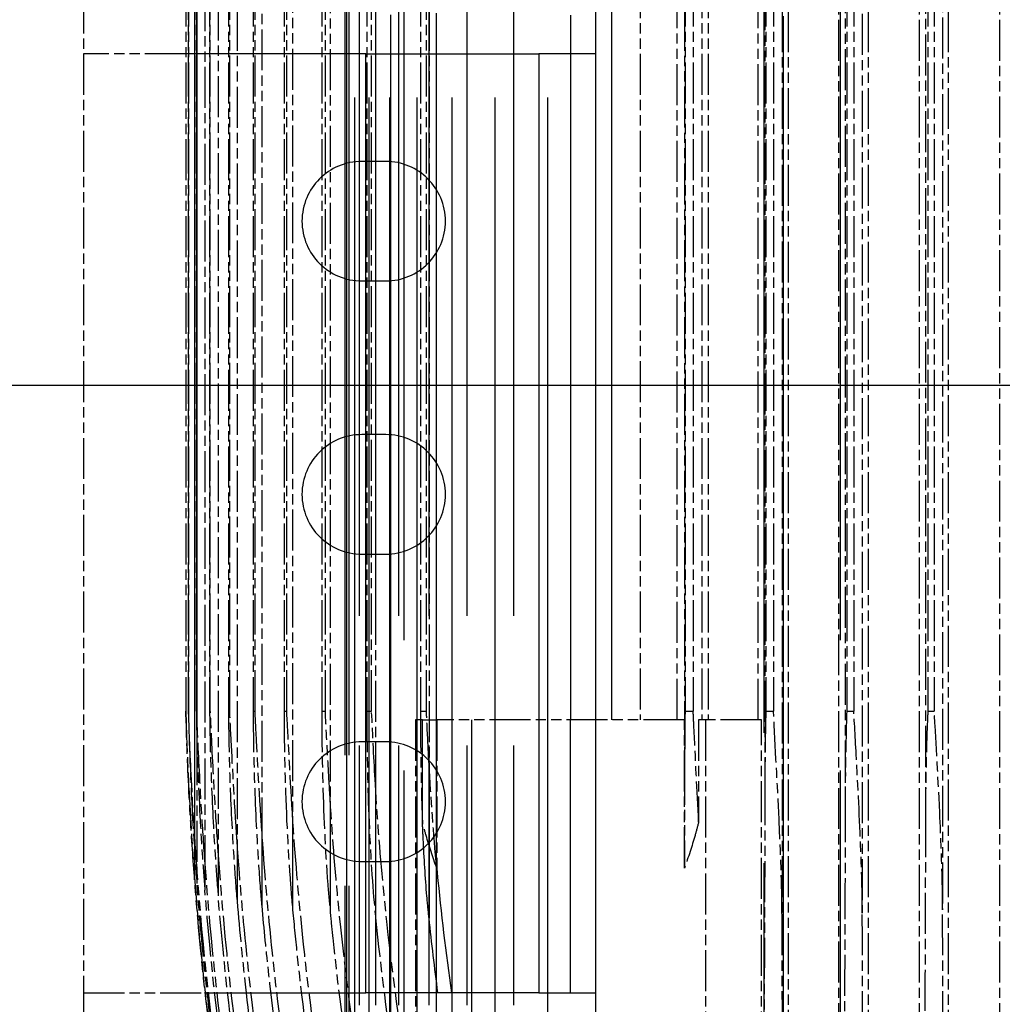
# Model space of a CAD drawing. Header units: millimetres. Extents: x -34725 to 178350, y -13707 to 126150.
# Tile 190 of 256: x 51720 to 52007, y 3677 to 3965. Entities that reach past the tile are written whole.
import ezdxf

# ---------------------------------------------------------------- set-up
doc = ezdxf.new("R2010")
doc.units = ezdxf.units.MM
doc.linetypes.add('AM_ISO09W050', pattern=[22.5, 12, -1.5, 3, -1.5, 3, -1.5])
doc.layers.add('AM_11', color=3, linetype='AM_ISO09W050', lineweight=25)
doc.layers.add('AM_4', color=3, linetype='CONTINUOUS', lineweight=25)

# ---------------------------------------------------------------- blocks, each defined once
blk = doc.blocks.new('Gebäude_2')
at = {"layer": 'AM_4'}
blk.add_line((-3440, -2615), (10360, -2615), dxfattribs=at)

msp = doc.modelspace()

# ---------------------------------------------------------------- linework, layer by layer
at = {"layer": 'AM_11', "ltscale": 25.349762}
for p, q in [((51817.609, 3638.188), (51817.609, 4665.188)), ((51818.842, 4665.188), (51818.842, 3638.188)), ((51821.775, 3638.188), (51821.775, 4665.188)), ((51823.662, 4665.188), (51823.662, 3638.188)), ((51827.827, 3638.188), (51827.827, 4665.188)), ((51830.417, 4665.188), (51830.417, 3638.188)), ((51835.88, 3638.188), (51835.88, 4665.188)), ((51839.246, 4665.188), (51839.246, 3638.188)), ((51846.102, 3638.188), (51846.102, 4665.188)), ((51850.353, 4665.188), (51850.353, 3638.188)), ((51858.734, 3638.188), (51858.734, 4665.188)), ((51864.031, 4665.188), (51864.031, 3638.188)), ((51874.128, 3638.188), (51874.128, 4665.188))]:
    msp.add_line(p, q, dxfattribs=at)
at = {"layer": 'AM_11'}
for p, q in [((51944.429, 4665.188), (51944.429, 3638.188)), ((51959.266, 3638.188), (51959.266, 4665.188)), ((51967.851, 4665.188), (51967.851, 3638.188)), ((51982.86, 3638.188), (51982.86, 4665.188)), ((51991.294, 4665.188), (51991.294, 3638.188)), ((52006.433, 3638.188), (52006.433, 4665.188)), ((51942.652, 4597.71), (51942.652, 3702.666)), ((51966.152, 4596.881), (51966.152, 3703.495)), ((51989.652, 4595.865), (51989.652, 3704.511)), ((51773.733, 4581.358), (51773.733, 3719.018)), ((51777.623, 4578.609), (51777.623, 3721.767)), ((51783.141, 4575.571), (51783.141, 3724.805)), ((51790.367, 4569.869), (51790.367, 3728.183)), ((51984.652, 4568.401), (51984.652, 3731.975)), ((51799.413, 4564.203), (51799.413, 3731.975)), ((51810.434, 4564.088), (51810.434, 3736.287)), ((51961.152, 4564.088), (51961.152, 3736.287)), ((51823.641, 4559.086), (51823.641, 3741.29)), ((51937.652, 4559.086), (51937.652, 3741.29)), ((51839.331, 4553.104), (51839.331, 3747.272)), ((51914.152, 4553.104), (51914.152, 3747.272)), ((51901.105, 4540.188), (51901.105, 3760.188)), ((51911.977, 3760.188), (51911.977, 4540.188)), ((51919.152, 4540.188), (51919.152, 3760.188)), ((51921.035, 4540.188), (51921.035, 3760.188)), ((51935.643, 3760.188), (51935.643, 4540.188)), ((51768.152, 4537.688), (51768.152, 3762.688)), ((51768.92, 4537.688), (51768.92, 3762.688)), ((51768.941, 3762.688), (51768.941, 4537.688)), ((51771.233, 4537.688), (51771.233, 3762.688)), ((51771.32, 3762.688), (51771.32, 4537.688)), ((51775.123, 4537.688), (51775.123, 3762.688)), ((51775.317, 3762.688), (51775.317, 4537.688)), ((51780.641, 4537.688), (51780.641, 3762.688)), ((51780.986, 3762.688), (51780.986, 4537.688)), ((51787.867, 4537.688), (51787.867, 3762.688)), ((51788.407, 3762.688), (51788.407, 4537.688)), ((51796.913, 4537.688), (51796.913, 3762.688)), ((51797.69, 3762.688), (51797.69, 4537.688)), ((51807.934, 4537.688), (51807.934, 3762.688)), ((51808.991, 3762.688), (51808.991, 4537.688)), ((51821.141, 4537.688), (51821.141, 3762.688)), ((51822.52, 3762.688), (51822.52, 4537.688)), ((51836.831, 4537.688), (51836.831, 3762.688)), ((51838.577, 3762.688), (51838.577, 4537.688)), ((51914.269, 4537.688), (51914.269, 3762.688)), ((51916.652, 4537.688), (51916.652, 3762.688)), ((51937.917, 4537.688), (51937.917, 3762.688)), ((51940.152, 4537.688), (51940.152, 3762.688)), ((51961.611, 4537.688), (51961.611, 3762.688)), ((51963.652, 4537.688), (51963.652, 3762.688)), ((51985.341, 4537.688), (51985.341, 3762.688)), ((51987.152, 4537.688), (51987.152, 3762.688)), ((51738.152, 3973.188), (51738.152, 3955.188)), ((51768.152, 3955.188), (51738.152, 3955.188)), ((51738.152, 3955.188), (51738.152, 3680.188)), ((51768.92, 3762.688), (51768.941, 3762.688)), ((51771.233, 3762.688), (51771.32, 3762.688)), ((51775.123, 3762.688), (51775.317, 3762.688)), ((51780.641, 3762.688), (51780.986, 3762.688)), ((51787.867, 3762.688), (51788.407, 3762.688)), ((51796.913, 3762.688), (51797.69, 3762.688)), ((51807.934, 3762.688), (51808.991, 3762.688)), ((51821.141, 3762.688), (51822.52, 3762.688)), ((51835.41, 3760.188), (51835.41, 3640.188)), ((51836.834, 3760.188), (51835.41, 3760.188)), ((51836.831, 3762.688), (51838.577, 3762.688)), ((51914.072, 3760.188), (51841.6, 3760.188)), ((51841.6, 3760.188), (51841.6, 3716.678)), ((51914.072, 3716.678), (51914.072, 3760.188)), ((51914.269, 3762.688), (51916.652, 3762.688)), ((51918.257, 3760.188), (51918.257, 3730.138)), ((51920.263, 3760.188), (51918.257, 3760.188)), ((51920.263, 3760.188), (51920.263, 3640.188)), ((51936.661, 3760.188), (51920.263, 3760.188)), ((51936.661, 3640.188), (51936.661, 3760.188)), ((51937.917, 3762.688), (51940.152, 3762.688)), ((51961.611, 3762.688), (51963.652, 3762.688)), ((51985.341, 3762.688), (51987.152, 3762.688)), ((51771.42, 3753.063), (51771.42, 3716.521)), ((51770.652, 3722.85), (51770.652, 3714.247)), ((51738.152, 3680.188), (51738.152, 3662.188)), ((51738.152, 3680.188), (51773.811, 3680.188))]:
    msp.add_line(p, q, dxfattribs=at)
at = {"layer": 'AM_11', "ltscale": 25.411861}
for p, q in [((51831.963, 4660.188), (51831.963, 3662.188)), ((51841.571, 3662.188), (51841.571, 4660.188)), ((51959.657, 4660.188), (51959.657, 3662.188))]:
    msp.add_line(p, q, dxfattribs=at)
at = {"layer": 'AM_11', "ltscale": 25.3717}
msp.add_line((51828.192, 3662.188), (51828.192, 4658.611), dxfattribs=at)
at = {"layer": 'AM_11', "ltscale": 25.340425}
msp.add_line((51943.096, 3662.188), (51943.096, 4657.382), dxfattribs=at)
at = {"layer": 'AM_11', "ltscale": 25.434799}
msp.add_line((51937.377, 4633.866), (51937.377, 3666.51), dxfattribs=at)
at = {"layer": 'AM_11', "ltscale": 25.518749}
for p, q in [((51814.678, 4630.188), (51814.678, 3670.188)), ((51815.257, 3670.188), (51815.257, 4630.188)), ((51815.866, 4630.188), (51815.866, 3670.188))]:
    msp.add_line(p, q, dxfattribs=at)
at = {"layer": 'AM_11', "ltscale": 25.523846}
msp.add_line((51770.652, 4577.526), (51770.652, 3722.85), dxfattribs=at)
at = {"layer": 'AM_11', "ltscale": 25.279751}
msp.add_line((51771.42, 4547.313), (51771.42, 3753.063), dxfattribs=at)
at = {"layer": 'AM_11', "ltscale": 25.497196}
for p, q in [((51880.72, 4540.188), (51880.72, 3760.188)), ((51892.812, 3760.188), (51892.812, 4540.188))]:
    msp.add_line(p, q, dxfattribs=at)
at = {"layer": 'AM_11', "ltscale": 25.592646}
msp.add_line((51888.152, 3955.188), (51888.152, 4484.188), dxfattribs=at)
at = {"layer": 'AM_11', "ltscale": 25.071371}
msp.add_line((51820.879, 3955.188), (51768.152, 3955.188), dxfattribs=at)
at = {"layer": 'AM_11', "ltscale": 25.585203}
for p, q in [((51820.879, 3680.188), (51820.879, 3955.188)), ((51871.477, 3955.188), (51871.477, 3680.188)), ((51888.152, 3680.188), (51888.152, 3955.188))]:
    msp.add_line(p, q, dxfattribs=at)
at = {"layer": 'AM_11', "ltscale": 24.47864}
for p, q in [((51820.879, 3955.188), (51871.477, 3955.188)), ((51871.477, 3680.188), (51820.879, 3680.188))]:
    msp.add_line(p, q, dxfattribs=at)
at = {"layer": 'AM_11', "ltscale": 4.352851}
for p, q in [((51874.128, 3955.188), (51871.477, 3955.188)), ((51871.477, 3680.188), (51874.128, 3680.188))]:
    msp.add_line(p, q, dxfattribs=at)
at = {"layer": 'AM_11', "ltscale": 6.281634}
for p, q in [((51880.72, 3955.188), (51874.128, 3955.188)), ((51874.128, 3680.188), (51880.72, 3680.188))]:
    msp.add_line(p, q, dxfattribs=at)
at = {"layer": 'AM_11', "ltscale": 11.255928}
for p, q in [((51888.152, 3955.188), (51880.72, 3955.188)), ((51880.72, 3680.188), (51888.152, 3680.188))]:
    msp.add_line(p, q, dxfattribs=at)
at = {"layer": 'AM_11', "ltscale": 6.666338}
for p, q in [((51826.652, 3923.688), (51819.652, 3923.688)), ((51819.652, 3888.688), (51826.652, 3888.688)), ((51826.652, 3843.688), (51819.652, 3843.688)), ((51819.652, 3808.688), (51826.652, 3808.688)), ((51826.652, 3753.688), (51819.652, 3753.688)), ((51819.652, 3718.688), (51826.652, 3718.688))]:
    msp.add_line(p, q, dxfattribs=at)
at = {"layer": 'AM_11', "ltscale": 0.782255}
msp.add_line((51837.415, 3760.188), (51836.834, 3760.188), dxfattribs=at)
at = {"layer": 'AM_11', "ltscale": 2.079467}
msp.add_line((51837.415, 3760.188), (51839.331, 3760.188), dxfattribs=at)
at = {"layer": 'AM_11', "ltscale": 24.229931}
msp.add_line((51837.415, 3730.138), (51837.415, 3760.188), dxfattribs=at)
at = {"layer": 'AM_11', "ltscale": 2.162113}
msp.add_line((51839.331, 3760.188), (51841.6, 3760.188), dxfattribs=at)
at = {"layer": 'AM_11', "ltscale": 26.388706}
msp.add_line((51851.808, 3760.188), (51851.808, 3640.188), dxfattribs=at)
at = {"layer": 'AM_11', "ltscale": 24.189648}
msp.add_line((51880.72, 3680.188), (51880.72, 3760.188), dxfattribs=at)
at = {"layer": 'AM_11', "ltscale": 27.351952}
msp.add_line((51839.331, 3747.272), (51839.331, 3702.043), dxfattribs=at)
at = {"layer": 'AM_11', "ltscale": 23.357166}
msp.add_line((51823.641, 3741.29), (51823.641, 3702.666), dxfattribs=at)
at = {"layer": 'AM_11', "ltscale": 26.441158}
msp.add_line((51810.434, 3736.287), (51810.434, 3703.495), dxfattribs=at)
at = {"layer": 'AM_11', "ltscale": 22.144855}
msp.add_line((51799.413, 3731.975), (51799.413, 3704.511), dxfattribs=at)
at = {"layer": 'AM_11', "ltscale": 27.190226}
msp.add_line((51790.367, 3728.183), (51790.367, 3705.702), dxfattribs=at)
at = {"layer": 'AM_11', "ltscale": 21.457211}
msp.add_line((51783.141, 3724.805), (51783.141, 3707.064), dxfattribs=at)
at = {"layer": 'AM_11', "ltscale": 12.544397}
msp.add_line((51777.623, 3721.767), (51777.623, 3708.594), dxfattribs=at)
at = {"layer": 'AM_11', "ltscale": 8.305091}
msp.add_line((51773.733, 3719.018), (51773.733, 3710.297), dxfattribs=at)
at = {"layer": 'AM_11', "ltscale": 4.135658}
msp.add_line((51771.42, 3716.521), (51771.42, 3712.178), dxfattribs=at)
at = {"layer": 'AM_11', "ltscale": 24.867226}
msp.add_line((51773.811, 3680.188), (51820.879, 3680.188), dxfattribs=at)
at = {"layer": 'AM_11', "ltscale": 21.770681}
msp.add_line((51888.152, 3662.188), (51888.152, 3680.188), dxfattribs=at)
at = {"layer": 'AM_11', "ltscale": 26.597906}
for centre, start, end in [((51819.652, 3906.188), 90, 270), ((51826.652, 3906.188), 270, 90), ((51819.652, 3826.188), 90, 270), ((51826.652, 3826.188), 270, 90), ((51819.652, 3736.188), 90, 270), ((51826.652, 3736.188), 270, 90)]:
    msp.add_arc(centre, 17.5, start, end, dxfattribs=at)
at = {"layer": 'AM_11'}
msp.add_arc((52767.784, 3789.814), 1000, 181.554404, 188.25773, dxfattribs=at)
at = {"layer": 'AM_11', "extrusion": (0, 0, -1)}
for centre, major_axis, ratio, start_param, end_param in [((52691.926, 3788.608), (17.642, -952.453), 0.9665247, 1.4386286, 1.5155795), ((52739.89, 3789.713), (4.203, -982.95), 0.9880099, 1.4284835, 1.5004905), ((52767.491, 3789.813), (0, -999.706), 0.9993826, 1.4266302, 1.4930603), ((52748.83, 3789.575), (12.816, -987.329), 0.9907438, 1.4379258, 1.5032811), ((52693.949, 3786.951), (39.518, -952.532), 0.9646067, 1.4625925, 1.5285057)]:
    msp.add_ellipse(centre, major_axis=major_axis, ratio=ratio, start_param=start_param, end_param=end_param, dxfattribs=at)
at = {"layer": 'AM_11', "ltscale": 26.622131, "extrusion": (0, 0, -1)}
msp.add_ellipse((52344.673, 3786.438), major_axis=(6.76, -652.208), ratio=0.7818533, start_param=1.4152677, end_param=1.4491408, dxfattribs=at)
at = {"layer": 'AM_11'}
for points, knots in [([(51770.652, 3714.247), (51770.186, 3720.418), (51769.777, 3726.576), (51768.892, 3741.888), (51768.572, 3749.851), (51768.316, 3757.168), (51768.231, 3759.893), (51768.178, 3761.745), (51768.168, 3762.102), (51768.159, 3762.43), (51768.157, 3762.511), (51768.154, 3762.615), (51768.153, 3762.647), (51768.152, 3762.674), (51768.152, 3762.681), (51768.152, 3762.687), (51768.152, 3762.688), (51768.152, 3762.688)], [-0.81318559, -0.81318559, -0.81318559, -0.81318559, -0.58564295, -0.58564295, -0.20778445, -0.20778445, -0.05824731, -0.05824731, -0.02478306, -0.02478306, -0.01347002, -0.01347002, -0.00549857, -0.00549857, -0.00220653, -0.00220653, 0, 0, 0, 0]), ([(51768.92, 3762.688), (51768.92, 3762.672), (51768.92, 3762.656), (51768.921, 3762.378), (51768.927, 3761.91), (51768.956, 3760.367), (51768.981, 3759.316), (51769.093, 3754.879), (51769.256, 3749.85), (51769.801, 3736.872), (51770.262, 3728.555), (51770.991, 3717.835), (51771.206, 3714.901), (51771.42, 3712.178)], [-3.7817945, -3.7817945, -3.7817945, -3.7817945, -3.7782306, -3.7782306, -3.721451, -3.721451, -3.647566, -3.647566, -3.3208877, -3.3208877, -2.813591, -2.813591, -2.6027552, -2.6027552, -2.6027552, -2.6027552]), ([(51771.42, 3716.521), (51771.017, 3722.01), (51770.651, 3727.494), (51769.783, 3742.118), (51769.435, 3750.081), (51769.147, 3757.382), (51769.048, 3760.096), (51768.975, 3761.947), (51768.96, 3762.302), (51768.946, 3762.596), (51768.944, 3762.644), (51768.941, 3762.688)], [-0.89293893, -0.89293893, -0.89293893, -0.89293893, -0.65657854, -0.65657854, -0.22807015, -0.22807015, -0.06229915, -0.06229915, -0.02594581, -0.02594581, -0.01882294, -0.01882294, -0.01882294, -0.01882294]), ([(51771.233, 3762.688), (51771.233, 3762.685), (51771.233, 3762.683), (51771.234, 3760.401), (51771.373, 3753.713), (51771.925, 3738.364), (51772.405, 3729.094), (51773.214, 3717.003), (51773.475, 3713.488), (51773.733, 3710.297)], [-3.3159704, -3.3159704, -3.3159704, -3.3159704, -3.3155803, -3.3155803, -2.9564401, -2.9564401, -2.4990601, -2.4990601, -2.2861094, -2.2861094, -2.2861094, -2.2861094]), ([(51773.733, 3719.018), (51773.374, 3724.059), (51773.043, 3729.057), (51772.194, 3743.161), (51771.835, 3750.974), (51771.525, 3758.113), (51771.415, 3760.773), (51771.335, 3762.396), (51771.327, 3762.546), (51771.32, 3762.688)], [-0.80763897, -0.80763897, -0.80763897, -0.80763897, -0.60712907, -0.60712907, -0.21183236, -0.21183236, -0.05860452, -0.05860452, -0.04348313, -0.04348313, -0.04348313, -0.04348313]), ([(51775.123, 3762.688), (51775.124, 3759.906), (51775.217, 3754.41), (51775.457, 3746.381), (51775.544, 3743.873), (51775.933, 3733.969), (51776.341, 3726.384), (51777.082, 3715.403), (51777.353, 3711.817), (51777.623, 3708.594)], [-3.5562366, -3.5562366, -3.5562366, -3.5562366, -3.2602215, -3.2602215, -3.122069, -3.122069, -2.6890725, -2.6890725, -2.4448633, -2.4448633, -2.4448633, -2.4448633]), ([(51777.623, 3721.767), (51777.292, 3726.537), (51776.984, 3731.253), (51776.185, 3744.53), (51775.815, 3752.201), (51775.493, 3759.095), (51775.396, 3761.22), (51775.317, 3762.688)], [-0.82022568, -0.82022568, -0.82022568, -0.82022568, -0.61136898, -0.61136898, -0.20378675, -0.20378675, -0.07714289, -0.07714289, -0.07714289, -0.07714289]), ([(51780.641, 3762.688), (51780.643, 3758.475), (51780.762, 3750.772), (51781.313, 3734.989), (51781.694, 3727.291), (51782.484, 3715.168), (51782.813, 3710.858), (51783.141, 3707.064)], [-2.49038269, -2.49038269, -2.49038269, -2.49038269, -2.28453174, -2.28453174, -2.10063781, -2.10063781, -1.97962942, -1.97962942, -1.97962942, -1.97962942]), ([(51783.141, 3724.805), (51782.99, 3727.036), (51782.844, 3729.253), (51781.962, 3743.061), (51781.452, 3753.333), (51781.102, 3760.423), (51781.045, 3761.598), (51780.986, 3762.688)], [-1.0166927, -1.0166927, -1.0166927, -1.0166927, -0.89484573, -0.89484573, -0.24606005, -0.24606005, -0.1451075, -0.1451075, -0.1451075, -0.1451075]), ([(51787.867, 3762.688), (51787.868, 3758.948), (51787.927, 3753.605), (51788.274, 3739.66), (51788.619, 3731.236), (51789.347, 3718.804), (51789.659, 3714.26), (51790.131, 3708.412), (51790.249, 3707.021), (51790.367, 3705.702)], [-2.44862496, -2.44862496, -2.44862496, -2.44862496, -2.2477175, -2.2477175, -1.97554474, -1.97554474, -1.82250697, -1.82250697, -1.77146118, -1.77146118, -1.77146118, -1.77146118]), ([(51790.367, 3728.183), (51790.235, 3730.207), (51790.106, 3732.22), (51789.237, 3746.101), (51788.72, 3756.596), (51788.419, 3762.444), (51788.413, 3762.566), (51788.407, 3762.688)], [-0.77719457, -0.77719457, -0.77719457, -0.77719457, -0.69671533, -0.69671533, -0.21516641, -0.21516641, -0.20498558, -0.20498558, -0.20498558, -0.20498558]), ([(51796.913, 3762.688), (51796.914, 3761.035), (51796.921, 3759.234), (51796.972, 3753.443), (51797.042, 3749.344), (51797.422, 3734.344), (51797.968, 3722.613), (51799.002, 3709.143), (51799.208, 3706.721), (51799.413, 3704.511)], [-2.62988662, -2.62988662, -2.62988662, -2.62988662, -2.55745268, -2.55745268, -2.40537263, -2.40537263, -1.9959169, -1.9959169, -1.89666773, -1.89666773, -1.89666773, -1.89666773]), ([(51799.413, 3731.975), (51799.392, 3732.307), (51799.372, 3732.639), (51798.611, 3744.753), (51798.046, 3755.773), (51797.69, 3762.688)], [-0.88042714, -0.88042714, -0.88042714, -0.88042714, -0.86532655, -0.86532655, -0.32856331, -0.32856331, -0.32856331, -0.32856331]), ([(51807.934, 3762.688), (51807.935, 3757.385), (51807.995, 3750.835), (51808.43, 3733.207), (51808.932, 3722.165), (51809.946, 3708.81), (51810.19, 3705.995), (51810.434, 3703.495)], [-2.25471923, -2.25471923, -2.25471923, -2.25471923, -2.05003343, -2.05003343, -1.74232262, -1.74232262, -1.64818917, -1.64818917, -1.64818917, -1.64818917]), ([(51810.434, 3736.287), (51810.227, 3739.722), (51810.025, 3743.154), (51809.497, 3752.539), (51809.219, 3758.085), (51808.991, 3762.688)], [-0.73265633, -0.73265633, -0.73265633, -0.73265633, -0.59904645, -0.59904645, -0.36329563, -0.36329563, -0.36329563, -0.36329563]), ([(51821.141, 3762.688), (51821.141, 3761.815), (51821.142, 3760.939), (51821.173, 3750.253), (51821.36, 3740.269), (51822.249, 3718.785), (51822.94, 3709.485), (51823.641, 3702.666)], [-25.0712203, -25.0712203, -25.0712203, -25.0712203, -24.8288665, -24.8288665, -22.1207886, -22.1207886, -18.9773188, -18.9773188, -18.9773188, -18.9773188]), ([(51836.831, 3762.688), (51836.832, 3759.395), (51836.845, 3756.083), (51836.953, 3745.067), (51837.122, 3737.498), (51837.415, 3730.138)], [-34.3114671, -34.3114671, -34.3114671, -34.3114671, -33.2332825, -33.2332825, -30.7753984, -30.7753984, -30.7753984, -30.7753984]), ([(51839.331, 3747.272), (51839.135, 3750.984), (51838.946, 3754.699), (51838.706, 3759.799), (51838.641, 3761.229), (51838.577, 3762.688)], [-20.61940085, -20.61940085, -20.61940085, -20.61940085, -19.9866993, -19.9866993, -19.7511264, -19.7511264, -19.7511264, -19.7511264]), ([(51914.269, 3762.688), (51914.223, 3759.381), (51914.187, 3756.054), (51914.157, 3750.872), (51914.152, 3749.069), (51914.152, 3747.272)], [-34.3169885, -34.3169885, -34.3169885, -34.3169885, -33.2340127, -33.2340127, -32.6535322, -32.6535322, -32.6535322, -32.6535322]), ([(51918.257, 3730.138), (51917.815, 3739.545), (51917.308, 3748.978), (51916.787, 3759.805), (51916.719, 3761.232), (51916.652, 3762.688)], [-21.5865553, -21.5865553, -21.5865553, -21.5865553, -19.9797128, -19.9797128, -19.7447956, -19.7447956, -19.7447956, -19.7447956]), ([(51937.917, 3762.688), (51937.897, 3761.825), (51937.878, 3760.959), (51937.73, 3753.876), (51937.651, 3747.591), (51937.652, 3741.29)], [-25.0717411, -25.0717411, -25.0717411, -25.0717411, -24.832201, -24.832201, -23.1165208, -23.1165208, -23.1165208, -23.1165208]), ([(51942.652, 3702.666), (51942.65, 3705.055), (51942.616, 3707.794), (51942.386, 3717.368), (51942.096, 3724.285), (51941.294, 3741.331), (51940.712, 3751.925), (51940.152, 3762.688)], [-15.9446687, -15.9446687, -15.9446687, -15.9446687, -15.725678, -15.725678, -15.2688879, -15.2688879, -14.5758568, -14.5758568, -14.5758568, -14.5758568]), ([(51961.611, 3762.688), (51961.425, 3757.385), (51961.265, 3750.835), (51961.166, 3741.311), (51961.152, 3738.804), (51961.152, 3736.287)], [-2.25456533, -2.25456533, -2.25456533, -2.25456533, -2.04990187, -2.04990187, -1.97775602, -1.97775602, -1.97775602, -1.97775602]), ([(51966.152, 3703.495), (51966.155, 3707.91), (51966.043, 3712.914), (51965.554, 3727.512), (51965.068, 3737.173), (51964.24, 3752.539), (51963.931, 3758.085), (51963.652, 3762.688)], [-1.18355366, -1.18355366, -1.18355366, -1.18355366, -0.96803256, -0.96803256, -0.59902518, -0.59902518, -0.36328325, -0.36328325, -0.36328325, -0.36328325]), ([(51985.341, 3762.688), (51985.262, 3761.035), (51985.187, 3759.234), (51984.975, 3753.443), (51984.862, 3749.344), (51984.7, 3740.936), (51984.651, 3736.465), (51984.652, 3731.975)], [-2.62981292, -2.62981292, -2.62981292, -2.62981292, -2.55738112, -2.55738112, -2.40530698, -2.40530698, -2.24263821, -2.24263821, -2.24263821, -2.24263821]), ([(51989.652, 3704.511), (51989.652, 3706.667), (51989.628, 3708.877), (51989.462, 3718.131), (51989.17, 3725.649), (51988.28, 3744.753), (51987.639, 3755.773), (51987.152, 3762.688)], [-1.30206445, -1.30206445, -1.30206445, -1.30206445, -1.19886017, -1.19886017, -0.86531633, -0.86531633, -0.32855955, -0.32855955, -0.32855955, -0.32855955]), ([(51834.792, 3646.188), (51831.085, 3667.132), (51828.214, 3688.153), (51825.108, 3719.799), (51824.269, 3730.601), (51823.641, 3741.29)], [49.1585774, 49.1585774, 49.1585774, 49.1585774, 55.024283, 55.024283, 58.0923215, 58.0923215, 58.0923215, 58.0923215]), ([(51937.652, 3741.29), (51937.63, 3730.601), (51937.6, 3719.799), (51937.491, 3688.153), (51937.39, 3667.132), (51937.26, 3646.188)], [193.2242926, 193.2242926, 193.2242926, 193.2242926, 196.2923311, 196.2923311, 202.1580366, 202.1580366, 202.1580366, 202.1580366]), ([(51820.761, 3646.188), (51817.568, 3665.17), (51815.024, 3684.177), (51812.009, 3714.177), (51811.115, 3725.286), (51810.434, 3736.287)], [52.6756531, 52.6756531, 52.6756531, 52.6756531, 57.9928028, 57.9928028, 61.1487437, 61.1487437, 61.1487437, 61.1487437]), ([(51961.152, 3736.287), (51961.128, 3725.286), (51961.097, 3714.177), (51960.99, 3684.177), (51960.901, 3665.17), (51960.789, 3646.188)], [204.3383082, 204.3383082, 204.3383082, 204.3383082, 207.4942491, 207.4942491, 212.8113987, 212.8113987, 212.8113987, 212.8113987]), ([(51809.075, 3646.188), (51808.885, 3647.365), (51808.697, 3648.543), (51806.001, 3665.641), (51803.936, 3681.553), (51801.11, 3708.968), (51800.149, 3720.526), (51799.413, 3731.975)], [55.8081296, 55.8081296, 55.8081296, 55.8081296, 56.1382157, 56.1382157, 60.6018092, 60.6018092, 63.8858778, 63.8858778, 63.8858778, 63.8858778]), ([(51984.652, 3731.975), (51984.626, 3720.526), (51984.592, 3708.968), (51984.493, 3681.553), (51984.42, 3665.641), (51984.325, 3648.543), (51984.319, 3647.365), (51984.312, 3646.188)], [214.2301067, 214.2301067, 214.2301067, 214.2301067, 217.5141754, 217.5141754, 221.9777688, 221.9777688, 222.307855, 222.307855, 222.307855, 222.307855]), ([(51841.6, 3716.678), (51840.426, 3719.93), (51839.377, 3723.2), (51838.113, 3727.566), (51837.759, 3728.842), (51837.415, 3730.138)], [6.3968364, 6.3968364, 6.3968364, 6.3968364, 7.4057922, 7.4057922, 7.8121994, 7.8121994, 7.8121994, 7.8121994]), ([(51918.257, 3730.138), (51917.914, 3728.842), (51917.56, 3727.566), (51916.295, 3723.2), (51915.246, 3719.93), (51914.072, 3716.678)], [46.3215901, 46.3215901, 46.3215901, 46.3215901, 46.7279972, 46.7279972, 47.7369531, 47.7369531, 47.7369531, 47.7369531]), ([(51799.484, 3646.188), (51797.091, 3661.47), (51795.095, 3676.739), (51792.201, 3704.079), (51791.164, 3716.186), (51790.367, 3728.183)], [58.5986822, 58.5986822, 58.5986822, 58.5986822, 62.8882718, 62.8882718, 66.3300328, 66.3300328, 66.3300328, 66.3300328]), ([(51791.806, 3646.188), (51789.744, 3659.707), (51787.983, 3673.209), (51785.127, 3699.442), (51784.004, 3712.18), (51783.141, 3724.805)], [61.0776621, 61.0776621, 61.0776621, 61.0776621, 64.8780458, 64.8780458, 68.5012777, 68.5012777, 68.5012777, 68.5012777]), ([(51785.912, 3646.188), (51784.148, 3657.986), (51782.609, 3669.767), (51779.777, 3695.005), (51778.558, 3708.445), (51777.623, 3721.767)], [63.2280091, 63.2280091, 63.2280091, 63.2280091, 66.5502437, 66.5502437, 70.3756865, 70.3756865, 70.3756865, 70.3756865]), ([(51778.163, 3646.188), (51777.18, 3652.96), (51776.269, 3659.724), (51773.438, 3682.493), (51771.851, 3698.44), (51770.652, 3714.247)], [68.1477894, 68.1477894, 68.1477894, 68.1477894, 70.0662551, 70.0662551, 74.6171942, 74.6171942, 74.6171942, 74.6171942]), ([(51783.141, 3707.064), (51783.9, 3698.149), (51784.786, 3689.19), (51787.08, 3668.9), (51788.564, 3657.552), (51790.256, 3646.188)], [240.6612341, 240.6612341, 240.6612341, 240.6612341, 243.2072945, 243.2072945, 246.4088755, 246.4088755, 246.4088755, 246.4088755]), ([(51790.367, 3705.702), (51790.961, 3698.961), (51791.629, 3692.195), (51793.801, 3672.387), (51795.508, 3659.296), (51797.497, 3646.188)], [234.3498766, 234.3498766, 234.3498766, 234.3498766, 236.2699917, 236.2699917, 239.9563431, 239.9563431, 239.9563431, 239.9563431]), ([(51799.413, 3704.511), (51799.832, 3699.942), (51800.285, 3695.363), (51802.349, 3675.979), (51804.293, 3661.091), (51806.612, 3646.188)], [226.9713883, 226.9713883, 226.9713883, 226.9713883, 228.2692022, 228.2692022, 232.4535567, 232.4535567, 232.4535567, 232.4535567]), ([(51810.434, 3703.495), (51810.661, 3701.112), (51810.899, 3698.725), (51812.8, 3680.37), (51814.897, 3664.285), (51817.552, 3647.524), (51817.659, 3646.856), (51817.766, 3646.188)], [218.5577388, 218.5577388, 218.5577388, 218.5577388, 219.2329571, 219.2329571, 223.7455983, 223.7455983, 223.9329794, 223.9329794, 223.9329794, 223.9329794]), ([(51823.641, 3702.666), (51823.658, 3702.496), (51823.675, 3702.326), (51825.203, 3687.178), (51827.12, 3672.087), (51830.006, 3653.386), (51830.585, 3649.787), (51831.187, 3646.188)], [208.9909885, 208.9909885, 208.9909885, 208.9909885, 209.0391171, 209.0391171, 213.269669, 213.269669, 214.277824, 214.277824, 214.277824, 214.277824]), ([(51942.918, 3646.188), (51942.896, 3649.787), (51942.876, 3653.386), (51942.774, 3672.087), (51942.707, 3687.178), (51942.653, 3702.326), (51942.653, 3702.496), (51942.652, 3702.666)], [53.1595269, 53.1595269, 53.1595269, 53.1595269, 54.1676819, 54.1676819, 58.3982338, 58.3982338, 58.4463624, 58.4463624, 58.4463624, 58.4463624]), ([(51966.41, 3646.188), (51966.406, 3646.856), (51966.402, 3647.524), (51966.309, 3664.285), (51966.235, 3680.37), (51966.168, 3698.725), (51966.16, 3701.112), (51966.152, 3703.495)], [56.3439203, 56.3439203, 56.3439203, 56.3439203, 56.5313014, 56.5313014, 61.0439426, 61.0439426, 61.7191609, 61.7191609, 61.7191609, 61.7191609]), ([(51989.905, 3646.188), (51989.824, 3661.091), (51989.755, 3675.979), (51989.683, 3695.363), (51989.667, 3699.942), (51989.652, 3704.511)], [59.1515818, 59.1515818, 59.1515818, 59.1515818, 63.3359363, 63.3359363, 64.6337502, 64.6337502, 64.6337502, 64.6337502])]:
    msp.add_open_spline(points, degree=3, knots=knots, dxfattribs=at)
for points in [[(51823.641, 3741.29), (51823.239, 3748.316), (51822.856, 3755.464), (51822.52, 3762.688)], [(51841.6, 3716.678), (51840.634, 3726.959), (51839.883, 3737.173), (51839.331, 3747.272)], [(51914.152, 3747.272), (51914.133, 3737.173), (51914.106, 3726.959), (51914.072, 3716.678)]]:
    msp.add_open_spline(points, degree=3, dxfattribs=at)
at = {"layer": 'AM_11', "ltscale": 22.724005}
msp.add_open_spline([(51839.331, 3702.043), (51839.124, 3703.941), (51838.917, 3706.084), (51838.245, 3713.983), (51837.891, 3719.753), (51837.552, 3726.848), (51837.48, 3728.493), (51837.415, 3730.138)], degree=3, knots=[-23.2035668, -23.2035668, -23.2035668, -23.2035668, -22.7997051, -22.7997051, -21.8675612, -21.8675612, -21.5865546, -21.5865546, -21.5865546, -21.5865546], dxfattribs=at)
at = {"layer": 'AM_11', "ltscale": 29.629637}
msp.add_open_spline([(51841.6, 3716.678), (51841.646, 3716.188), (51841.693, 3715.698), (51842.854, 3703.596), (51844.243, 3691.901), (51845.907, 3680.188)], degree=3, knots=[-51.7817735, -51.7817735, -51.7817735, -51.7817735, -51.6434744, -51.6434744, -48.3671678, -48.3671678, -48.3671678, -48.3671678], dxfattribs=at)

# ---------------------------------------------------------------- block references
at = {"layer": 'AM_4'}
msp.add_blockref('Gebäude_2', (42676.896, 6473.188), dxfattribs=at)

doc.saveas('drawing.dxf')
